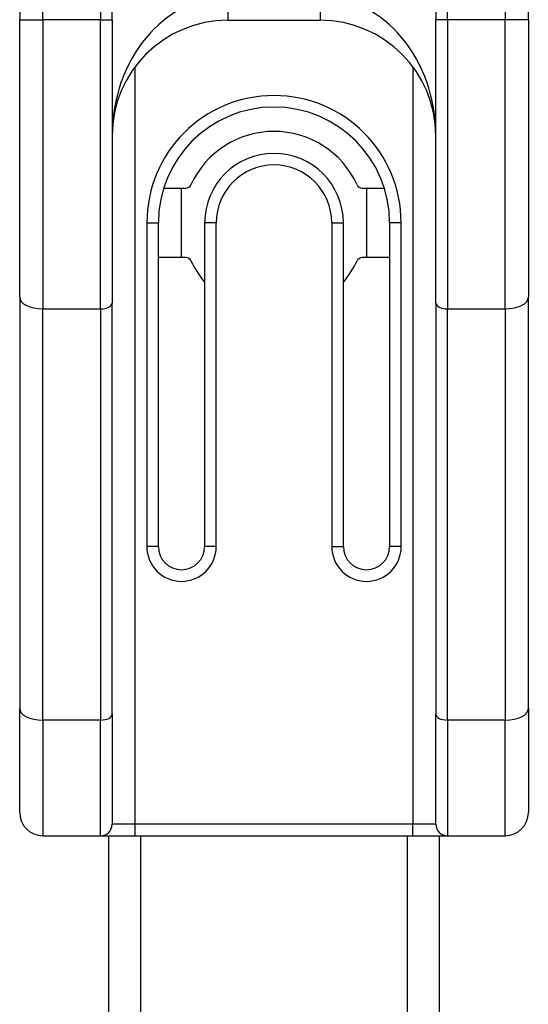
# Model space of a CAD drawing. Header units: inches. Extents: x 6 to 165, y 7 to 91.
# Tile 67 of 118: x 7.7 to 8.566, y 59.013 to 60.689. Entities that reach past the tile are written whole.
import ezdxf

# ---------------------------------------------------------------- set-up
doc = ezdxf.new("R2010")
doc.units = ezdxf.units.IN
doc.header["$MEASUREMENT"] = 0
doc.layers.add('Visible Edges(ANSI)', color=7, linetype='Continuous', lineweight=25)
doc.layers.add('Visible Tangent Edges(ANSI)', color=7, linetype='Continuous', lineweight=25)

msp = doc.modelspace()

# ---------------------------------------------------------------- linework, layer by layer
at = {"layer": 'Visible Edges(ANSI)'}
for p, q in [((7.6995, 61.083), (7.6995, 60.6887)), ((7.857, 60.6887), (7.857, 61.083)), ((8.4082, 61.083), (8.4082, 60.6887)), ((8.5657, 60.6887), (8.5657, 61.083)), ((7.6995, 60.2162), (7.6995, 60.6887)), ((7.857, 60.6887), (7.857, 60.2064)), ((8.0538, 60.6876), (8.2113, 60.6876)), ((8.4082, 60.2064), (8.4082, 60.6887)), ((8.5657, 60.6887), (8.5657, 60.2162)), ((7.9448, 60.4022), (7.9823, 60.4022)), ((7.9751, 60.2841), (7.9751, 60.4022)), ((8.2829, 60.4022), (8.3204, 60.4022)), ((8.2901, 60.4022), (8.2901, 60.2841)), ((7.9357, 59.7919), (7.9357, 60.3431)), ((8.0145, 60.3431), (8.0145, 59.7919)), ((8.2507, 59.7919), (8.2507, 60.3431)), ((8.3294, 60.3431), (8.3294, 59.7919)), ((7.9823, 60.2841), (7.9357, 60.2841)), ((8.3294, 60.2841), (8.2829, 60.2841)), ((7.6995, 60.2162), (7.6995, 59.5163)), ((8.5657, 59.5163), (8.5657, 60.2162)), ((7.857, 59.5065), (7.857, 60.2064)), ((8.4082, 60.2064), (8.4082, 59.5065)), ((7.6995, 59.3392), (7.6995, 59.5163)), ((7.857, 59.5065), (7.857, 59.3195)), ((8.4082, 59.3195), (8.4082, 59.5065)), ((8.5657, 59.5163), (8.5657, 59.3392)), ((7.7389, 59.2998), (7.8373, 59.2998)), ((7.8373, 59.2998), (7.8964, 59.2998)), ((7.8516, 39.1337), (7.8516, 59.2998)), ((7.8964, 59.2998), (8.3688, 59.2998)), ((8.3688, 59.2998), (8.4279, 59.2998)), ((8.4136, 59.2998), (8.4136, 39.0363)), ((8.4279, 59.2998), (8.5263, 59.2998))]:
    msp.add_line(p, q, dxfattribs=at)
for centre, radius, start, end in [((8.0538, 60.4908), 0.1969, 90, 180), ((8.2113, 60.4908), 0.1969, 0, 90), ((8.1326, 60.3431), 0.1969, 0, 180), ((8.1326, 60.3431), 0.1555, 24.6243, 155.3757), ((8.1326, 60.3431), 0.1181, 0, 180), ((7.9823, 60.412), 0.00984, 270, 335.3757), ((8.2829, 60.412), 0.00984, 204.6243, 270), ((7.9823, 60.2742), 0.00984, 24.6243, 90), ((8.1326, 60.3431), 0.1555, 204.6243, 220.5804), ((8.1326, 60.3431), 0.1555, 319.4196, 335.3757), ((8.2829, 60.2742), 0.00984, 90, 155.3757), ((7.9751, 59.7919), 0.0394, 180, 0), ((8.2901, 59.7919), 0.0394, 180, 0), ((7.7389, 59.3392), 0.0394, 180, 270), ((8.5263, 59.3392), 0.0394, 270, 0), ((7.8373, 59.3195), 0.0197, 270, 0), ((8.4279, 59.3195), 0.0197, 180, 270)]:
    msp.add_arc(centre, radius, start, end, dxfattribs=at)
at = {"layer": 'Visible Tangent Edges(ANSI)'}
for p, q in [((7.7389, 60.6887), (7.7389, 61.083)), ((7.8373, 61.083), (7.8373, 60.6887)), ((8.4279, 60.6887), (8.4279, 61.083)), ((8.5263, 61.083), (8.5263, 60.6887)), ((8.0538, 60.727), (8.0538, 60.6876)), ((8.2113, 60.727), (8.2113, 60.6876)), ((7.6995, 60.6887), (7.7389, 60.6887)), ((7.7389, 60.6887), (7.7389, 60.1966)), ((7.8373, 60.6887), (7.7389, 60.6887)), ((7.8373, 60.1966), (7.8373, 60.6887)), ((7.8373, 60.6887), (7.857, 60.6887)), ((8.4279, 60.6887), (8.4082, 60.6887)), ((8.4279, 60.6887), (8.4279, 60.1966)), ((8.5263, 60.6887), (8.4279, 60.6887)), ((8.5657, 60.6887), (8.5263, 60.6887)), ((8.5263, 60.1966), (8.5263, 60.6887)), ((7.8964, 59.3195), (7.8964, 60.6089)), ((8.3688, 60.6089), (8.3688, 59.3195)), ((7.916, 60.3431), (7.916, 59.7919)), ((7.916, 60.3431), (7.9357, 60.3431)), ((8.0342, 60.3431), (8.0145, 60.3431)), ((8.0342, 59.7919), (8.0342, 60.3431)), ((8.231, 60.3431), (8.231, 59.7919)), ((8.231, 60.3431), (8.2507, 60.3431)), ((8.3491, 60.3431), (8.3294, 60.3431)), ((8.3491, 59.7919), (8.3491, 60.3431)), ((7.7389, 59.4967), (7.7389, 60.1966)), ((7.7389, 60.1966), (7.8373, 60.1966)), ((7.8373, 60.1966), (7.8373, 59.4967)), ((8.4279, 59.4967), (8.4279, 60.1966)), ((8.4279, 60.1966), (8.5263, 60.1966)), ((8.5263, 60.1966), (8.5263, 59.4967)), ((7.9357, 59.7919), (7.916, 59.7919)), ((8.0342, 59.7919), (8.0145, 59.7919)), ((8.231, 59.7919), (8.2507, 59.7919)), ((8.3491, 59.7919), (8.3294, 59.7919)), ((7.7389, 59.4967), (7.7389, 59.2998)), ((7.8373, 59.4967), (7.7389, 59.4967)), ((7.8373, 59.2998), (7.8373, 59.4967)), ((8.5263, 59.4967), (8.4279, 59.4967)), ((8.4279, 59.4967), (8.4279, 59.2998)), ((8.5263, 59.2998), (8.5263, 59.4967)), ((7.8964, 59.3195), (7.857, 59.3195)), ((7.8964, 59.2998), (7.8964, 59.3195)), ((8.3688, 59.3195), (7.8964, 59.3195)), ((8.3688, 59.2998), (8.3688, 59.3195)), ((8.4082, 59.3195), (8.3688, 59.3195)), ((7.9054, 59.2998), (7.9054, 39.1709)), ((8.3597, 39.2583), (8.3597, 59.2998))]:
    msp.add_line(p, q, dxfattribs=at)
for centre, radius, start, end in [((8.1326, 60.3431), 0.2165, 0, 180), ((8.1326, 60.3431), 0.0984, 0, 180), ((7.9751, 59.7919), 0.0591, 180, 0), ((8.2901, 59.7919), 0.0591, 180, 0)]:
    msp.add_arc(centre, radius, start, end, dxfattribs=at)
for centre, major_axis, ratio, start_param, end_param in [((8.0538, 60.4908), (0, 0.2362), 0.833333, 0, 1.570796), ((8.2113, 60.4908), (0, 0.2362), 0.833333, 4.712389, 6.283185), ((7.7389, 60.2162), (-0.0394, 0), 0.5, 0, 1.570796), ((8.5263, 60.2162), (0.0394, 0), 0.5, 4.712389, 6.283185), ((7.8373, 60.2064), (0.0197, 0), 0.5, 4.712389, 6.283185), ((8.4279, 60.2064), (-0.0197, 0), 0.5, 0, 1.570796), ((7.7389, 59.5163), (-0.0394, 0), 0.5, 0, 1.570796), ((7.8373, 59.5065), (0.0197, 0), 0.5, 4.712389, 6.283185), ((8.4279, 59.5065), (-0.0197, 0), 0.5, 0, 1.570796), ((8.5263, 59.5163), (0.0394, 0), 0.5, 4.712389, 6.283185)]:
    msp.add_ellipse(centre, major_axis=major_axis, ratio=ratio, start_param=start_param, end_param=end_param, dxfattribs=at)

doc.saveas('drawing.dxf')
